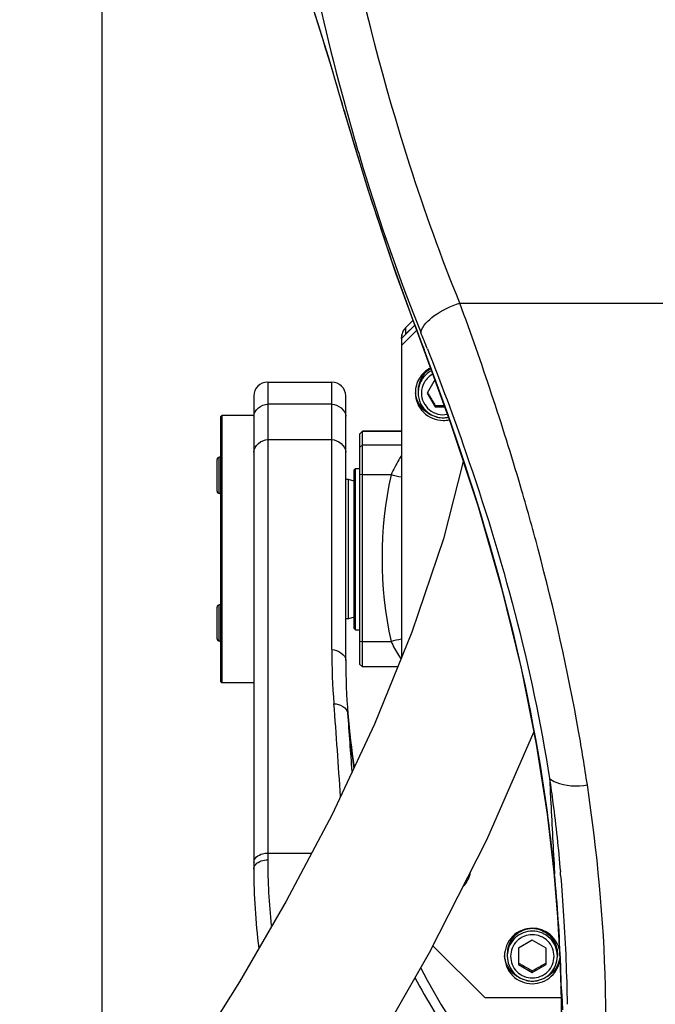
# Model space of a CAD drawing. Header units: millimetres. Extents: x 0 to 17835, y 0 to 12615.
# Tile 3 of 85: x 5348 to 5576, y 6516 to 6870. Entities that reach past the tile are written whole.
import ezdxf

# ---------------------------------------------------------------- set-up
doc = ezdxf.new("R2010")
doc.units = ezdxf.units.MM
doc.header["$LTSCALE"] = 980.925
doc.layers.get('0').update_dxf_attribs({"linetype": 'CONTINUOUS'})
for name, color, linetype in [('304103000036DXF_CONTINUOUS_LINE', 7, 'CONTINUOUS'), ('304103000037DXF_CONTINUOUS_LINE', 7, 'CONTINUOUS'), ('304103000043DXF_CONTINUOUS_LINE', 7, 'CONTINUOUS'), ('304104000316DXF_CONTINUOUS_LINE', 7, 'CONTINUOUS'), ('304104000317DXF_CONTINUOUS_LINE', 7, 'CONTINUOUS'), ('304104000364DXF_CONTINUOUS_LINE', 7, 'CONTINUOUS'), ('501023000031DXF_CONTINUOUS_LINE', 7, 'CONTINUOUS'), ('501023000084DXF_CONTINUOUS_LINE', 7, 'CONTINUOUS'), ('604006000008DXF_CONTINUOUS_LINE', 7, 'CONTINUOUS'), ('XIANLAN_DXF_CONTINUOUS_LINE', 7, 'CONTINUOUS'), ('运动范围-老_DXF_DIMENSION', 7, 'CONTINUOUS')]:
    doc.layers.add(name, color=color, linetype=linetype)
doc.styles.get("Standard").update_dxf_attribs({"font": 'txt', "width": 0.7})
doc.dimstyles.new('DIMSTYLE_3', dxfattribs={"dimtxt": 135, "dimasz": 90, "dimexe": 1, "dimexo": 0, "dimgap": 2.25, "dimtad": 1, "dimdsep": 46, "dimtxsty": 'Standard', "dimblk": '_FILLED', "dimblk1": '_FILLED', "dimblk2": '_FILLED', "dimcen": 0.09, "dimclrt": 5, "dimazin": 2, "dimtp": 0.8, "dimtm": 0.8, "dimtfac": 1, "dimtofl": 0, "dimtmove": 0, "dimatfit": 3, "dimldrblk": '_FILLED', "dimfxl": 0, "dimtolj": 1, "dimarcsym": 0})

# ---------------------------------------------------------------- blocks, each defined once
blk = doc.blocks.new('_FILLED')
at = {"color": 0, "linetype": 'ByBlock'}
blk.add_solid([(0, 0), (-1, 0.1667), (-1, -0.1667)], dxfattribs=at)
blk = doc.blocks.new('*D3')
at = {"layer": '运动范围-老_DXF_DIMENSION', "color": 2, "linetype": 'Continuous', "transparency": 16777216}
for p, q in [((5377.39, 6235.98), (5377.39, 8447.51)), ((6272.39, 6734.48), (6272.39, 8447.51)), ((5377.39, 8432.51), (5824.89, 8432.51)), ((6272.39, 8432.51), (5824.89, 8432.51))]:
    blk.add_line(p, q, dxfattribs=at)
at = {"layer": '运动范围-老_DXF_DIMENSION', "color": 2, "linetype": 'Continuous', "transparency": 16777216, "xscale": 90, "yscale": 90, "zscale": 90}
for p, rotation in [((5377.39, 8432.51), 179.9999999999), ((6272.39, 8432.51), 359.9999999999)]:
    blk.add_blockref('_FILLED', p, dxfattribs=dict(at, rotation=rotation))
blk = doc.blocks.new('*D5')
at = {"layer": '运动范围-老_DXF_DIMENSION', "color": 2, "linetype": 'Continuous', "transparency": 16777216}
for p, q in [((5792.39, 8039.48), (5792.39, 7371.98)), ((5377.39, 6235.98), (5377.39, 7401.98)), ((5584.89, 7386.98), (5020.53, 7386.98)), ((5377.39, 7386.98), (5584.89, 7386.98)), ((5792.39, 7386.98), (5584.89, 7386.98))]:
    blk.add_line(p, q, dxfattribs=at)
at = {"layer": '运动范围-老_DXF_DIMENSION', "color": 2, "linetype": 'Continuous', "transparency": 16777216, "xscale": 90, "yscale": 90, "zscale": 90, "rotation": 180}
blk.add_blockref('_FILLED', (5377.39, 7386.98), dxfattribs=at)
at = {"layer": '运动范围-老_DXF_DIMENSION', "color": 2, "linetype": 'Continuous', "transparency": 16777216, "xscale": 90, "yscale": 90, "zscale": 90}
blk.add_blockref('_FILLED', (5792.39, 7386.98), dxfattribs=at)

msp = doc.modelspace()

# ---------------------------------------------------------------- linework, layer by layer
at = {"layer": '304103000036DXF_CONTINUOUS_LINE', "color": 7, "linetype": 'Continuous'}
for p, q in [((5436.891, 6739.479), (5459.891, 6739.479)), ((5431.891, 6734.477), (5431.891, 6564.479)), ((5464.891, 6639.479), (5464.891, 6734.477))]:
    msp.add_line(p, q, dxfattribs=at)
at = {"layer": '304103000036DXF_CONTINUOUS_LINE', "color": 9, "linetype": 'Continuous'}
for p, q in [((5436.891, 6739.479), (5436.891, 6567.85)), ((5459.891, 6643.419), (5459.891, 6739.479)), ((5459.891, 6731.54), (5436.891, 6731.54)), ((5436.891, 6718.792), (5459.891, 6718.792)), ((5436.891, 6570.312), (5452.661, 6570.312))]:
    msp.add_line(p, q, dxfattribs=at)
at = {"layer": '304103000036DXF_CONTINUOUS_LINE', "color": 7, "linetype": 'Continuous'}
for centre, radius, start, end in [((5436.891, 6734.479), 5, 90, 180), ((5459.891, 6734.479), 5, 0, 90), ((5704.891, 6639.479), 240, 180, 189.19219), ((3471.891, 6462.53), 2000, 3.928813, 4.53081), ((5661.891, 6564.479), 230, 180, 187.06815), ((5704.891, 6639.479), 240, 207.34898, 246.14363)]:
    msp.add_arc(centre, radius, start, end, dxfattribs=at)
at = {"layer": '304103000036DXF_CONTINUOUS_LINE', "color": 9, "linetype": 'Continuous'}
for centre, radius, start, end in [((5708.789, 6643.4), 248.898, 179.99562, 184.49517), ((3440.461, 6465.051), 2026.429, 3.552654, 4.495754), ((5803.075, 6647.299), 338.495, 184.53758, 187.88931), ((5659.316, 6567.854), 222.425, 180.00108, 186.08327)]:
    msp.add_arc(centre, radius, start, end, dxfattribs=at)
for points in [[(5431.891, 6727.201), (5431.891, 6729.408), (5434.684, 6731.54), (5436.891, 6731.54)], [(5459.891, 6731.54), (5462.097, 6731.54), (5464.891, 6729.408), (5464.891, 6727.201)], [(5431.891, 6714.294), (5431.891, 6716.536), (5434.649, 6718.792), (5436.891, 6718.792)], [(5459.891, 6718.792), (5462.132, 6718.792), (5464.891, 6716.536), (5464.891, 6714.294)], [(5459.891, 6643.397), (5462.008, 6643.397), (5464.891, 6641.596), (5464.891, 6639.479)], [(5460.653, 6623.893), (5462.659, 6623.962), (5465.482, 6622.521), (5465.641, 6620.52)], [(5432.61, 6566.219), (5433.629, 6567.355), (5435.364, 6567.85), (5436.891, 6567.85)]]:
    msp.add_open_spline(points, degree=3, dxfattribs=at)
for points, knots in [([(5431.891, 6566.956), (5431.891, 6568.418), (5434.229, 6570.117), (5436.253, 6570.312), (5436.891, 6570.312)], [0, 0, 0, 0, 0.6961166, 1, 1, 1, 1]), ([(5431.891, 6564.479), (5431.891, 6564.779), (5432.023, 6565.422), (5432.383, 6565.966), (5432.61, 6566.219)], [0, 0, 0, 0, 0.4693857, 1, 1, 1, 1]), ([(5489.678, 6525.553), (5491.868, 6521.496), (5501.41, 6504.946), (5512.885, 6489.505), (5522.521, 6478.682)], [0, 0, 0, 0, 0.2413671, 1, 1, 1, 1])]:
    msp.add_open_spline(points, degree=3, knots=knots, dxfattribs=at)
at = {"layer": '304103000037DXF_CONTINUOUS_LINE', "color": 9, "linetype": 'Continuous'}
for p, q in [((5464.314, 6837.082), (5464.236, 6837.342)), ((5464.311, 6837.081), (5464.236, 6837.342)), ((5464.242, 6837.06), (5464.236, 6837.342)), ((5505.864, 6767.843), (5613.584, 6767.843)), ((5493.014, 6750.739), (5493.015, 6751.131)), ((5493.141, 6750.8), (5493.015, 6751.131)), ((5493.141, 6750.785), (5493.015, 6751.131)), ((5539.656, 6563.372), (5539.891, 6562.716)), ((5539.891, 6562.716), (5539.829, 6563.352)), ((5539.855, 6563.372), (5539.891, 6562.716)), ((5542.333, 6521.199), (5542.133, 6522.146))]:
    msp.add_line(p, q, dxfattribs=at)
at = {"layer": '304103000037DXF_CONTINUOUS_LINE', "color": 7, "linetype": 'Continuous'}
for p, q in [((5533.681, 6607.068), (5534.156, 6604.556)), ((5539.656, 6563.378), (5539.656, 6563.372)), ((5542.133, 6522.147), (5542.227, 6516.657)), ((5542.133, 6522.147), (5542.227, 6516.637)), ((5542.227, 6516.657), (5542.26, 6512.764))]:
    msp.add_line(p, q, dxfattribs=at)
for points in [[(5440.139, 6915.304), (5440.297, 6914.438), (5440.612, 6913.121), (5441.372, 6910.409), (5443.709, 6902.903), (5447.592, 6890.934), (5452.635, 6875.302), (5458.537, 6856.37), (5464.242, 6837.06)], [(5464.242, 6837.06), (5472.82, 6808.597), (5482.889, 6778.388), (5493.014, 6750.733)], [(5493.014, 6750.739), (5502.539, 6724.723), (5512.304, 6695.105), (5520.844, 6665.458), (5527.872, 6636.68), (5533.312, 6609.433), (5537.233, 6584.28), (5539.658, 6563.374)], [(5534.156, 6604.556), (5537.542, 6581.943), (5539.658, 6563.374)], [(5539.656, 6563.378), (5540.988, 6547.244), (5541.803, 6532.42), (5542.133, 6522.146)]]:
    msp.add_lwpolyline(points, dxfattribs=at)
at = {"layer": '304103000037DXF_CONTINUOUS_LINE', "color": 9, "linetype": 'Continuous'}
for centre, radius, start, end in [((6475.007, 7126.847), 1051.415, 195.997563, 200.937131), ((4465.788, 6344.648), 1105.952, 21.578963, 21.911312), ((4905.665, 6508.634), 638.659, 4.814529, 4.933027), ((6652.93, 6587.712), 1112.587, 183.427415, 183.797665)]:
    msp.add_arc(centre, radius, start, end, dxfattribs=at)
for points, knots in [([(5505.864, 6767.843), (5499.187, 6784.217), (5472.899, 6857.663), (5457.783, 6934.734), (5450.01, 6994.479)], [0, 0, 0, 0, 0.2269087, 1, 1, 1, 1]), ([(5435.207, 6990.397), (5436.899, 6977.211), (5444.263, 6925.646), (5454.819, 6874.482), (5465.142, 6837.081)], [0, 0, 0, 0, 0.2551927, 1, 1, 1, 1]), ([(5464.236, 6837.342), (5461.315, 6847.526), (5455.873, 6865.682), (5448.198, 6889.036), (5443.267, 6904.847), (5440.515, 6912.686), (5440.139, 6915.304)], [0, 0, 0, 0, 0.3894892, 0.6969019, 0.9027915, 1, 1, 1, 1]), ([(5465.142, 6837.081), (5467.039, 6830.208), (5474.831, 6803.279), (5484.011, 6776.735), (5491.85, 6757.357)], [0, 0, 0, 0, 0.254357, 1, 1, 1, 1]), ([(5491.85, 6757.357), (5492.474, 6759.79), (5497.233, 6764.277), (5502.561, 6766.824), (5505.864, 6767.843)], [0, 0, 0, 0, 0.4209458, 1, 1, 1, 1]), ([(5533.976, 6679.479), (5531.963, 6687.057), (5523.621, 6716.829), (5513.817, 6746.182), (5505.864, 6767.843)], [0, 0, 0, 0, 0.2536273, 1, 1, 1, 1]), ([(5539.829, 6563.352), (5538.572, 6576.232), (5530.117, 6640.21), (5511.563, 6702.649), (5493.141, 6750.8)], [0, 0, 0, 0, 0.2006466, 1, 1, 1, 1]), ([(5494.226, 6751.398), (5499.041, 6739.224), (5517.75, 6689.094), (5531.819, 6637.044), (5538.08, 6597.099)], [0, 0, 0, 0, 0.244589, 1, 1, 1, 1]), ([(5551.649, 6594.752), (5550.691, 6601.195), (5546.048, 6629.68), (5539.71, 6657.883), (5533.976, 6679.479)], [0, 0, 0, 0, 0.2257433, 1, 1, 1, 1]), ([(5538.08, 6597.099), (5538.515, 6594.148), (5540.065, 6582.997), (5541.247, 6571.797), (5541.959, 6563.553)], [0, 0, 0, 0, 0.2649404, 1, 1, 1, 1]), ([(5538.08, 6597.099), (5538.726, 6596.508), (5542.904, 6594.221), (5547.89, 6594.271), (5551.649, 6594.752)], [0, 0, 0, 0, 0.1876541, 1, 1, 1, 1]), ([(5538.08, 6597.099), (5538.227, 6594.161), (5538.797, 6582.917), (5539.401, 6571.676), (5539.855, 6563.372)], [0, 0, 0, 0, 0.2612912, 1, 1, 1, 1]), ([(5558.722, 6494.479), (5558.322, 6503.786), (5558.499, 6537.321), (5555.208, 6570.807), (5551.649, 6594.752)], [0, 0, 0, 0, 0.2778735, 1, 1, 1, 1]), ([(5542.314, 6522.069), (5542.254, 6524.634), (5541.836, 6538.202), (5540.939, 6551.757), (5539.891, 6562.717)], [0, 0, 0, 0, 0.1889747, 1, 1, 1, 1]), ([(5542.071, 6562.237), (5542.477, 6557.416), (5543.599, 6542.012), (5544.227, 6526.573), (5544.413, 6515.968)], [0, 0, 0, 0, 0.3132251, 1, 1, 1, 1]), ([(5542.333, 6521.199), (5542.33, 6521.343), (5542.324, 6521.633), (5542.317, 6521.924), (5542.314, 6522.069)], [0, 0, 0, 0, 0.4983996, 1, 1, 1, 1]), ([(5542.438, 6511.715), (5542.437, 6512.215), (5542.427, 6515.377), (5542.392, 6518.538), (5542.333, 6521.198)], [0, 0, 0, 0, 0.1584228, 1, 1, 1, 1])]:
    msp.add_open_spline(points, degree=3, knots=knots, dxfattribs=at)
at = {"layer": '304103000043DXF_CONTINUOUS_LINE', "color": 9, "linetype": 'Continuous'}
for p, q in [((5489.028, 6761.622), (5486.355, 6758.958)), ((5486.361, 6758.975), (5486.355, 6758.958)), ((5486.355, 6758.958), (5486.355, 6756.646)), ((5470.891, 6721.769), (5469.891, 6720.772)), ((5484.891, 6721.769), (5470.891, 6721.769)), ((5469.891, 6715.932), (5470.891, 6716.929)), ((5470.891, 6716.929), (5484.891, 6716.929)), ((5470.891, 6706.154), (5469.891, 6706.235)), ((5481.155, 6706.154), (5470.891, 6706.154)), ((5469.891, 6646.431), (5470.891, 6646.35)), ((5470.891, 6646.35), (5481.155, 6646.35))]:
    msp.add_line(p, q, dxfattribs=at)
at = {"layer": '304103000043DXF_CONTINUOUS_LINE', "color": 7, "linetype": 'Continuous'}
for p, q in [((5486.355, 6756.646), (5489.648, 6759.928)), ((5489.025, 6761.63), (5486.361, 6758.975)), ((5484.891, 6755.186), (5484.891, 6755.434)), ((5469.891, 6720.801), (5470.891, 6721.801)), ((5469.891, 6720.798), (5469.891, 6638.16)), ((5484.891, 6721.801), (5470.891, 6721.801)), ((5470.891, 6637.157), (5470.891, 6721.801)), ((5469.891, 6638.157), (5470.891, 6637.157)), ((5483.592, 6637.157), (5470.891, 6637.157))]:
    msp.add_line(p, q, dxfattribs=at)
msp.add_arc((5489.891, 6755.434), 5, 134.90649, 180, dxfattribs=at)
at = {"layer": '304103000043DXF_CONTINUOUS_LINE', "color": 9, "linetype": 'Continuous'}
for centre, radius, start, end in [((5489.892, 6755.408), 5.007, 152.69719, 163.12422), ((5489.988, 6755.362), 5.114, 148.53477, 152.73438), ((5455.985, 6591.103), 117.772, 75.77564, 77.65981), ((5505.958, 6533.782), 115.268, 100.51478, 102.4261)]:
    msp.add_arc(centre, radius, start, end, dxfattribs=at)
for points, knots in [([(5486.355, 6758.958), (5486.216, 6758.819), (5485.954, 6758.524), (5485.729, 6758.2), (5485.626, 6758.031)], [0, 0, 0, 0, 0.498415, 1, 1, 1, 1]), ([(5484.893, 6713.169), (5484.573, 6712.649), (5483.209, 6710.377), (5481.979, 6708.02), (5481.155, 6706.154)], [0, 0, 0, 0, 0.2304088, 1, 1, 1, 1]), ([(5481.155, 6646.35), (5481.921, 6644.616), (5483.077, 6642.451), (5484.435, 6640.419), (5484.749, 6639.972)], [0, 0, 0, 0, 0.7759031, 1, 1, 1, 1])]:
    msp.add_open_spline(points, degree=3, knots=knots, dxfattribs=at)
for points in [[(5485.1, 6756.861), (5484.961, 6756.401), (5484.891, 6755.915), (5484.891, 6755.434)], [(5481.155, 6706.154), (5476.854, 6686.689), (5476.854, 6665.815), (5481.155, 6646.35)]]:
    msp.add_open_spline(points, degree=3, dxfattribs=at)
at = {"layer": '304104000316DXF_CONTINUOUS_LINE', "color": 7, "linetype": 'Continuous'}
for p, q in [((5419.891, 6726.979), (5420.391, 6727.479)), ((5431.891, 6727.479), (5420.391, 6727.479)), ((5420.391, 6727.479), (5420.391, 6631.479)), ((5419.891, 6726.978), (5419.891, 6631.979)), ((5465.891, 6704.479), (5464.891, 6704.479)), ((5467.891, 6703.943), (5465.891, 6704.479)), ((5465.891, 6654.479), (5465.891, 6704.479)), ((5465.891, 6654.479), (5464.891, 6654.479)), ((5467.891, 6655.015), (5465.891, 6654.479)), ((5419.891, 6631.979), (5420.391, 6631.479)), ((5431.891, 6631.479), (5420.391, 6631.479))]:
    msp.add_line(p, q, dxfattribs=at)
at = {"layer": '304104000317DXF_CONTINUOUS_LINE', "color": 7, "linetype": 'Continuous'}
for p, q in [((5467.891, 6707.979), (5468.391, 6708.479)), ((5467.891, 6650.979), (5467.891, 6707.979)), ((5468.391, 6708.479), (5469.891, 6708.479)), ((5468.391, 6650.479), (5468.391, 6708.479)), ((5467.891, 6650.979), (5468.391, 6650.479)), ((5468.391, 6650.479), (5469.891, 6650.479))]:
    msp.add_line(p, q, dxfattribs=at)
at = {"layer": '304104000364DXF_CONTINUOUS_LINE', "color": 7, "linetype": 'Continuous'}
for p, q in [((5489.648, 6759.928), (5484.891, 6755.186)), ((5484.891, 6752.605), (5490.34, 6758.037)), ((5484.891, 6755.186), (5484.891, 6640.345)), ((5514.891, 6518.37), (5496.214, 6536.986)), ((5514.891, 6518.37), (5542.198, 6518.37))]:
    msp.add_line(p, q, dxfattribs=at)
for centre, radius, start, end in [((5499.896, 6736.734), 10.073, 258.05143, 269.97099), ((5499.886, 6736.727), 10.066, 270.02516, 280.68835), ((5499.885, 6735.769), 10.076, 270.03099, 282.62991), ((5531.896, 6534.395), 10.073, 258.05039, 269.97099), ((5531.886, 6534.396), 10.073, 270.02923, 281.99383)]:
    msp.add_arc(centre, radius, start, end, dxfattribs=at)
for points, knots in [([(5495.288, 6744.509), (5493.693, 6743.685), (5490.903, 6741.112), (5489.891, 6737.453), (5489.891, 6735.66)], [0, 0, 0, 0, 0.5003733, 1, 1, 1, 1]), ([(5489.891, 6735.66), (5489.891, 6733.116), (5492.032, 6727.811), (5497.341, 6725.693), (5499.891, 6725.693)], [0, 0, 0, 0, 0.4994064, 1, 1, 1, 1]), ([(5497.81, 6726.879), (5495.784, 6727.308), (5491.907, 6729.515), (5490.137, 6733.611), (5489.937, 6735.669)], [0, 0, 0, 0, 0.5005043, 1, 1, 1, 1]), ([(5531.891, 6543.289), (5529.341, 6543.289), (5524.032, 6541.17), (5521.891, 6535.866), (5521.891, 6533.322)], [0, 0, 0, 0, 0.5005861, 1, 1, 1, 1]), ([(5541.715, 6535.179), (5541.294, 6537.394), (5538.808, 6541.661), (5534.15, 6543.289), (5531.891, 6543.289)], [0, 0, 0, 0, 0.4994764, 1, 1, 1, 1]), ([(5521.891, 6533.322), (5521.891, 6530.778), (5524.032, 6525.473), (5529.341, 6523.354), (5531.891, 6523.354)], [0, 0, 0, 0, 0.4994064, 1, 1, 1, 1]), ([(5529.81, 6524.54), (5527.783, 6524.969), (5523.907, 6527.176), (5522.137, 6531.273), (5521.937, 6533.331)], [0, 0, 0, 0, 0.5005043, 1, 1, 1, 1]), ([(5531.891, 6523.354), (5534.327, 6523.354), (5539.38, 6525.271), (5541.684, 6530.164), (5541.863, 6532.588)], [0, 0, 0, 0, 0.5005632, 1, 1, 1, 1]), ([(5541.836, 6533.248), (5541.62, 6531.207), (5539.84, 6527.154), (5535.991, 6524.97), (5533.979, 6524.542)], [0, 0, 0, 0, 0.4994874, 1, 1, 1, 1])]:
    msp.add_open_spline(points, degree=3, knots=knots, dxfattribs=at)
msp.add_open_spline([(5507.023, 6558.231), (5508.39, 6559.617), (5509.371, 6561.495), (5509.725, 6563.411)], degree=3, dxfattribs=at)
at = {"layer": '501023000031DXF_CONTINUOUS_LINE', "color": 7, "linetype": 'Continuous'}
for p, q in [((5497.004, 6740.523), (5494.117, 6735.539)), ((5490.891, 6736.507), (5490.891, 6735.636)), ((5494.117, 6735.539), (5497.004, 6730.555)), ((5497.004, 6730.555), (5497.004, 6731.053)), ((5497.004, 6730.555), (5500.403, 6730.555)), ((5531.891, 6538.955), (5526.891, 6536.078)), ((5526.891, 6536.078), (5526.891, 6530.323)), ((5536.891, 6536.078), (5531.891, 6538.955)), ((5536.891, 6530.323), (5536.891, 6536.078)), ((5522.891, 6534.169), (5522.891, 6533.297)), ((5540.891, 6534.169), (5540.891, 6533.297)), ((5526.891, 6530.323), (5531.891, 6527.446)), ((5531.891, 6527.446), (5536.891, 6530.323)), ((5531.891, 6527.446), (5531.891, 6527.943))]:
    msp.add_line(p, q, dxfattribs=at)
for centre, radius, start, end in [((5499.853, 6736.505), 8.962, 170.18782, 179.98871), ((5531.902, 6534.047), 9.092, 90.07076, 109.72815), ((5531.879, 6534.047), 9.092, 70.27185, 89.92924), ((5531.814, 6534.169), 8.923, 179.33635, 179.99995), ((5531.968, 6534.169), 8.923, 0.00005, 0.66365)]:
    msp.add_arc(centre, radius, start, end, dxfattribs=at)
at = {"layer": '501023000031DXF_CONTINUOUS_LINE', "color": 9, "linetype": 'Continuous'}
msp.add_arc((5531.838, 6533.297), 8.947, 174.43559, 179.99828, dxfattribs=at)
for points, knots in [([(5495.646, 6743.546), (5494.237, 6742.795), (5491.78, 6740.485), (5490.891, 6737.231), (5490.891, 6735.636)], [0, 0, 0, 0, 0.5003609, 1, 1, 1, 1]), ([(5496.092, 6742.33), (5494.901, 6741.668), (5492.836, 6739.673), (5492.091, 6736.9), (5492.091, 6735.539)], [0, 0, 0, 0, 0.5003519, 1, 1, 1, 1]), ([(5492.091, 6735.539), (5492.091, 6734.407), (5492.604, 6732.109), (5494.767, 6729.345), (5497.899, 6727.756), (5500.257, 6727.691), (5501.372, 6727.906)], [0, 0, 0, 0, 0.2495955, 0.4994473, 0.7496406, 1, 1, 1, 1]), ([(5531.891, 6542.268), (5530.791, 6542.268), (5528.573, 6541.858), (5525.706, 6540.093), (5523.664, 6537.419), (5523.039, 6535.255), (5522.933, 6534.165)], [0, 0, 0, 0, 0.2503643, 0.5005165, 0.7503763, 1, 1, 1, 1]), ([(5531.891, 6540.975), (5530.876, 6540.975), (5528.826, 6540.571), (5526.234, 6538.843), (5524.497, 6536.255), (5523.888, 6533.201), (5524.497, 6530.147), (5526.234, 6527.559), (5528.826, 6525.83), (5530.876, 6525.426), (5531.891, 6525.426)], [0, 0, 0, 0, 0.1251936, 0.2502701, 0.3751904, 0.5000001, 0.6248099, 0.7497301, 0.8748066, 1, 1, 1, 1]), ([(5540.891, 6533.297), (5540.891, 6534.464), (5540.422, 6536.825), (5538.418, 6539.806), (5535.426, 6541.802), (5533.061, 6542.268), (5531.891, 6542.268)], [0, 0, 0, 0, 0.2496195, 0.4994601, 0.749613, 1, 1, 1, 1]), ([(5531.891, 6525.426), (5532.905, 6525.426), (5534.955, 6525.83), (5537.547, 6527.559), (5539.284, 6530.147), (5539.894, 6533.201), (5539.284, 6536.255), (5537.547, 6538.843), (5534.955, 6540.571), (5532.905, 6540.975), (5531.891, 6540.975)], [0, 0, 0, 0, 0.1251936, 0.2502701, 0.3751904, 0.5000001, 0.6248099, 0.7497301, 0.8748066, 1, 1, 1, 1])]:
    msp.add_open_spline(points, degree=3, knots=knots, dxfattribs=at)
at = {"layer": '501023000031DXF_CONTINUOUS_LINE', "color": 7, "linetype": 'Continuous'}
for points, knots in [([(5495.382, 6744.271), (5494.256, 6743.621), (5492.265, 6741.806), (5491.243, 6739.312), (5491.022, 6738.033)], [0, 0, 0, 0, 0.5003234, 1, 1, 1, 1]), ([(5490.891, 6735.636), (5490.891, 6734.316), (5491.495, 6731.637), (5494.038, 6728.429), (5497.711, 6726.616), (5500.46, 6726.582), (5501.755, 6726.856)], [0, 0, 0, 0, 0.2496842, 0.4995768, 0.7497282, 1, 1, 1, 1]), ([(5494.262, 6735.793), (5494.49, 6735.409), (5495.419, 6733.838), (5496.326, 6732.254), (5497.004, 6731.053)], [0, 0, 0, 0, 0.2443855, 1, 1, 1, 1]), ([(5497.004, 6731.053), (5497.266, 6731.059), (5498.334, 6731.081), (5499.402, 6731.091), (5500.209, 6731.088)], [0, 0, 0, 0, 0.2454406, 1, 1, 1, 1]), ([(5528.833, 6542.606), (5527.15, 6541.999), (5524.082, 6539.707), (5522.912, 6536.058), (5522.891, 6534.272)], [0, 0, 0, 0, 0.5004394, 1, 1, 1, 1]), ([(5540.89, 6534.272), (5540.869, 6536.058), (5539.699, 6539.707), (5536.632, 6541.999), (5534.949, 6542.606)], [0, 0, 0, 0, 0.4995606, 1, 1, 1, 1]), ([(5522.891, 6533.297), (5522.891, 6532.13), (5523.36, 6529.768), (5525.364, 6526.785), (5528.355, 6524.789), (5530.72, 6524.323), (5531.891, 6524.323)], [0, 0, 0, 0, 0.2497142, 0.4995977, 0.7497169, 1, 1, 1, 1]), ([(5531.891, 6524.323), (5533.061, 6524.323), (5535.426, 6524.789), (5538.417, 6526.785), (5540.422, 6529.768), (5540.891, 6532.13), (5540.891, 6533.297)], [0, 0, 0, 0, 0.2502832, 0.5004023, 0.7502858, 1, 1, 1, 1]), ([(5526.891, 6530.821), (5527.304, 6530.594), (5528.986, 6529.663), (5530.647, 6528.692), (5531.891, 6527.943)], [0, 0, 0, 0, 0.2450369, 1, 1, 1, 1]), ([(5531.891, 6527.943), (5533.134, 6528.692), (5534.795, 6529.663), (5536.478, 6530.594), (5536.891, 6530.821)], [0, 0, 0, 0, 0.7549635, 1, 1, 1, 1])]:
    msp.add_open_spline(points, degree=3, knots=knots, dxfattribs=at)
at = {"layer": '501023000084DXF_CONTINUOUS_LINE', "color": 7, "linetype": 'Continuous'}
for p, q in [((5418.691, 6700.295), (5418.691, 6711.695)), ((5419.891, 6712.495), (5419.491, 6712.495)), ((5419.891, 6699.495), (5419.491, 6699.495)), ((5418.691, 6647.262), (5418.691, 6658.662)), ((5419.891, 6659.462), (5419.491, 6659.462)), ((5419.891, 6646.462), (5419.491, 6646.462))]:
    msp.add_line(p, q, dxfattribs=at)
at = {"layer": '501023000084DXF_CONTINUOUS_LINE', "color": 9, "linetype": 'Continuous'}
for p, q in [((5419.491, 6699.495), (5419.491, 6712.495)), ((5419.491, 6646.462), (5419.491, 6659.462))]:
    msp.add_line(p, q, dxfattribs=at)
at = {"layer": '501023000084DXF_CONTINUOUS_LINE', "color": 7, "linetype": 'Continuous'}
for centre, start, end in [((5419.491, 6711.695), 90, 180), ((5419.491, 6700.295), 180, 270), ((5419.491, 6658.662), 90, 180), ((5419.491, 6647.262), 180, 270)]:
    msp.add_arc(centre, 0.8, start, end, dxfattribs=at)
at = {"layer": '604006000008DXF_CONTINUOUS_LINE', "color": 7, "linetype": 'Continuous'}
for centre, radius, start, end in [((5499.849, 6736.508), 8.959, 170.20205, 179.99083), ((5531.902, 6534.049), 9.093, 90.07169, 109.73279), ((5531.879, 6534.049), 9.093, 70.26721, 89.92831), ((5531.835, 6534.171), 8.944, 179.35441, 180.01643), ((5531.946, 6534.171), 8.944, 359.98357, 0.64559)]:
    msp.add_arc(centre, radius, start, end, dxfattribs=at)
for points, knots in [([(5495.38, 6744.272), (5494.254, 6743.622), (5492.263, 6741.807), (5491.243, 6739.312), (5491.021, 6738.033)], [0, 0, 0, 0, 0.5003248, 1, 1, 1, 1]), ([(5528.832, 6542.608), (5527.98, 6542.301), (5526.36, 6541.423), (5524.441, 6539.447), (5523.2, 6536.991), (5522.901, 6535.175), (5522.891, 6534.272)], [0, 0, 0, 0, 0.2503271, 0.5004194, 0.7502815, 1, 1, 1, 1]), ([(5534.949, 6542.608), (5535.801, 6542.301), (5537.422, 6541.423), (5539.34, 6539.447), (5540.581, 6536.991), (5540.88, 6535.175), (5540.89, 6534.272)], [0, 0, 0, 0, 0.2503271, 0.5004194, 0.7502815, 1, 1, 1, 1])]:
    msp.add_open_spline(points, degree=3, knots=knots, dxfattribs=at)
at = {"layer": 'XIANLAN_DXF_CONTINUOUS_LINE', "color": 7, "linetype": 'Continuous'}
for points in [[(5507.087, 6710.929), (5499.973, 6683.179), (5488.671, 6649.626), (5475.212, 6616.582), (5459.979, 6584.19), (5443.545, 6553.023), (5426.757, 6524.045), (5410.597, 6498.259), (5396.288, 6476.895), (5385.12, 6461.13)], [(5441.066, 6446.715), (5456.155, 6469.279), (5474.396, 6498.505), (5494.987, 6534.572), (5515.562, 6575.054), (5532.465, 6613.678)]]:
    msp.add_lwpolyline(points, dxfattribs=at)

# ---------------------------------------------------------------- dimensions: what is measured, and where the dimension line sits
at = {"layer": '运动范围-老_DXF_DIMENSION', "color": 2, "linetype": 'Continuous'}
for base, p1, picture, middle in [((5377.391, 8432.512), (6272.391, 6734.479), '*D3', (5683.141, 8432.512)), ((5377.391, 7386.979), (5792.391, 8039.479), '*D5', (5020.529, 7386.979))]:
    dim = msp.add_linear_dim(base=base, p1=p1, p2=(5377.391, 6235.979), angle=180, dimstyle='DIMSTYLE_3', dxfattribs=at)
    dim.commit()
    dim.dimension.update_dxf_attribs({"geometry": picture, "text_midpoint": middle, "dimtype": 160})

doc.saveas('drawing.dxf')
